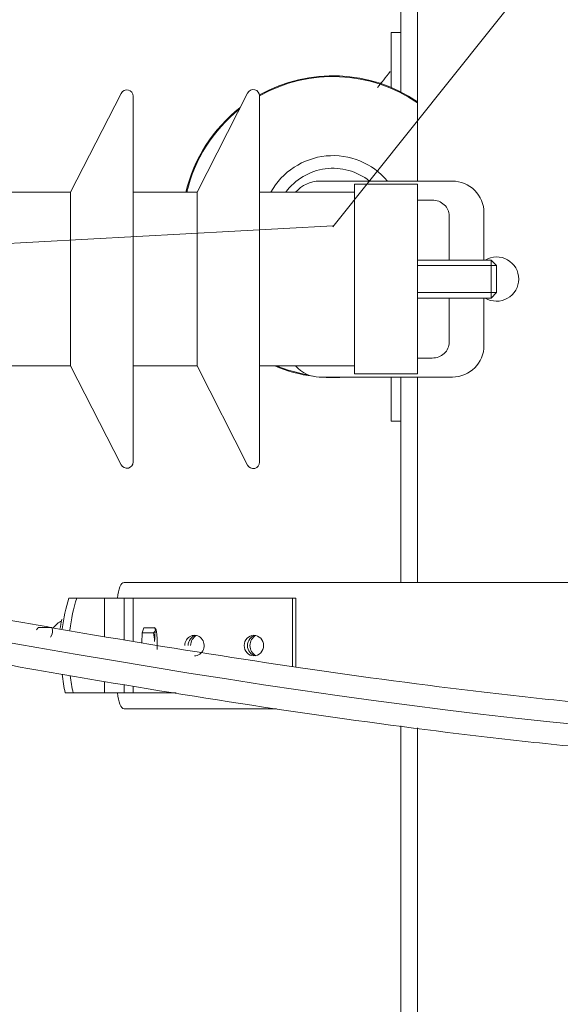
# Model space of a CAD drawing. Header units: millimetres. Extents: x -2674 to -2203, y -551 to -52.
# Tile 20 of 138: x -2399.28 to -2397.57, y -127.4 to -124.29. Entities that reach past the tile are written whole.
import ezdxf
from ezdxf.lldxf.tags import DXFTag

# ---------------------------------------------------------------- set-up
doc = ezdxf.new("R2010")
doc.units = ezdxf.units.MM
doc.layers.add('layer 1', color=7, linetype='Continuous')
tags = doc.linetypes.add('New Line24', pattern=[28.3, 19, -3.1, 3.1, -3.1]).pattern_tags.tags
tags[10:11] = [DXFTag(74, 4), DXFTag(75, 0), DXFTag(340, '0'), DXFTag(46, 1.0), DXFTag(50, 0.0), DXFTag(44, 0.0), DXFTag(45, 0.0)]
tags[8:9] = [DXFTag(74, 4), DXFTag(75, 0), DXFTag(340, '0'), DXFTag(46, 1.0), DXFTag(50, 0.0), DXFTag(44, 0.0), DXFTag(45, 0.0)]
tags[6:7] = [DXFTag(74, 4), DXFTag(75, 0), DXFTag(340, '0'), DXFTag(46, 1.0), DXFTag(50, 0.0), DXFTag(44, 0.0), DXFTag(45, 0.0)]
tags[4:5] = [DXFTag(74, 4), DXFTag(75, 0), DXFTag(340, '0'), DXFTag(46, 1.0), DXFTag(50, 0.0), DXFTag(44, 0.0), DXFTag(45, 0.0)]
tags = doc.linetypes.add('New Line25', pattern=[28.3, 19, -3.1, 3.1, -3.1]).pattern_tags.tags
tags[10:11] = [DXFTag(74, 4), DXFTag(75, 0), DXFTag(340, '0'), DXFTag(46, 1.0), DXFTag(50, 0.0), DXFTag(44, 0.0), DXFTag(45, 0.0)]
tags[8:9] = [DXFTag(74, 4), DXFTag(75, 0), DXFTag(340, '0'), DXFTag(46, 1.0), DXFTag(50, 0.0), DXFTag(44, 0.0), DXFTag(45, 0.0)]
tags[6:7] = [DXFTag(74, 4), DXFTag(75, 0), DXFTag(340, '0'), DXFTag(46, 1.0), DXFTag(50, 0.0), DXFTag(44, 0.0), DXFTag(45, 0.0)]
tags[4:5] = [DXFTag(74, 4), DXFTag(75, 0), DXFTag(340, '0'), DXFTag(46, 1.0), DXFTag(50, 0.0), DXFTag(44, 0.0), DXFTag(45, 0.0)]
tags = doc.linetypes.add('New Line33', pattern=[28.3, 19, -3.1, 3.1, -3.1]).pattern_tags.tags
tags[10:11] = [DXFTag(74, 4), DXFTag(75, 0), DXFTag(340, '0'), DXFTag(46, 1.0), DXFTag(50, 0.0), DXFTag(44, 0.0), DXFTag(45, 0.0)]
tags[8:9] = [DXFTag(74, 4), DXFTag(75, 0), DXFTag(340, '0'), DXFTag(46, 1.0), DXFTag(50, 0.0), DXFTag(44, 0.0), DXFTag(45, 0.0)]
tags[6:7] = [DXFTag(74, 4), DXFTag(75, 0), DXFTag(340, '0'), DXFTag(46, 1.0), DXFTag(50, 0.0), DXFTag(44, 0.0), DXFTag(45, 0.0)]
tags[4:5] = [DXFTag(74, 4), DXFTag(75, 0), DXFTag(340, '0'), DXFTag(46, 1.0), DXFTag(50, 0.0), DXFTag(44, 0.0), DXFTag(45, 0.0)]

msp = doc.modelspace()

# ---------------------------------------------------------------- linework, layer by layer
at = {"layer": 'layer 1', "lineweight": 9}
for points in [[(-2398.0699, -120.4058), (-2398.0699, -120.4058), (-2398.0699, -124.5166), (-2398.0699, -124.5166)], [(-2398.0167, -124.799), (-2398.0167, -124.799), (-2398.0167, -120.4058), (-2398.0167, -120.4058)], [(-2398.0999, -124.329), (-2398.0999, -124.329), (-2398.0999, -124.5028), (-2398.0999, -124.5028)], [(-2398.0699, -124.329), (-2398.0699, -124.329), (-2398.0999, -124.329), (-2398.0999, -124.329)], [(-2398.0699, -124.5166), (-2398.0699, -124.5166), (-2398.0699, -124.329), (-2398.0699, -124.329)], [(-2398.0167, -124.5478), (-2398.166, -124.4467), (-2398.3595, -124.4382), (-2398.517, -124.5259)], [(-2398.0167, -124.5508), (-2398.1657, -124.4491), (-2398.3594, -124.4405), (-2398.5168, -124.5286)], [(-2398.1036, -124.4524), (-2398.1173, -124.4696), (-2398.1308, -124.4864), (-2398.1438, -124.5028)], [(-2398.9545, -124.5211), (-2398.9545, -124.5211), (-2399.1156, -124.834), (-2399.1156, -124.834)], [(-2398.9167, -124.5303), (-2398.9167, -124.5303), (-2398.9167, -125.6878), (-2398.9167, -125.6878)], [(-2398.5546, -124.5203), (-2398.5546, -124.5203), (-2398.7141, -124.834), (-2398.7141, -124.834)], [(-2398.5167, -124.5294), (-2398.5167, -124.5294), (-2398.5167, -125.6887), (-2398.5167, -125.6887)], [(-2398.5779, -124.5662), (-2398.6641, -124.6332), (-2398.7247, -124.7277), (-2398.7497, -124.834)], [(-2398.5806, -124.5715), (-2398.664, -124.6378), (-2398.7226, -124.7303), (-2398.7471, -124.834)], [(-2398.3267, -124.799), (-2398.356, -124.799), (-2398.3837, -124.8118), (-2398.4027, -124.834)], [(-2398.3267, -124.799), (-2398.3267, -124.799), (-2397.9067, -124.799), (-2397.9067, -124.799)], [(-2398.2167, -124.809), (-2398.2167, -124.809), (-2398.2167, -124.834), (-2398.2167, -124.834)], [(-2398.0167, -124.809), (-2398.0167, -124.809), (-2398.2167, -124.809), (-2398.2167, -124.809)], [(-2398.0167, -124.809), (-2398.0167, -124.809), (-2398.0167, -125.409), (-2398.0167, -125.409)], [(-2399.1156, -124.834), (-2399.1156, -124.834), (-2399.3167, -124.834), (-2399.3167, -124.834)], [(-2399.1156, -124.834), (-2399.1156, -124.834), (-2399.1156, -125.384), (-2399.1156, -125.384)], [(-2398.7141, -124.834), (-2398.7141, -124.834), (-2398.9167, -124.834), (-2398.9167, -124.834)], [(-2398.7141, -124.834), (-2398.7141, -124.834), (-2398.7141, -125.384), (-2398.7141, -125.384)], [(-2398.2167, -124.834), (-2398.2167, -124.834), (-2398.5167, -124.834), (-2398.5167, -124.834)], [(-2398.2167, -124.834), (-2398.2167, -124.834), (-2398.2167, -125.384), (-2398.2167, -125.384)], [(-2398.0167, -124.859), (-2398.0167, -124.859), (-2397.9706, -124.859), (-2397.9706, -124.859)], [(-2397.9167, -124.909), (-2397.9167, -124.909), (-2397.9167, -125.049), (-2397.9167, -125.049)], [(-2397.8067, -124.899), (-2397.8067, -124.899), (-2397.8067, -125.049), (-2397.8067, -125.049)], [(-2397.7842, -125.049), (-2397.7842, -125.049), (-2398.0167, -125.049), (-2398.0167, -125.049)], [(-2397.7667, -125.0665), (-2397.7667, -125.0665), (-2398.0167, -125.0665), (-2398.0167, -125.0665)], [(-2397.7842, -125.049), (-2397.7842, -125.049), (-2397.7842, -125.169), (-2397.7842, -125.169)], [(-2397.7667, -125.0665), (-2397.7667, -125.0665), (-2397.7842, -125.049), (-2397.7842, -125.049)], [(-2397.7667, -125.1515), (-2397.7667, -125.1515), (-2397.7667, -125.0665), (-2397.7667, -125.0665)], [(-2397.7667, -125.1515), (-2397.7667, -125.1515), (-2398.0167, -125.1515), (-2398.0167, -125.1515)], [(-2397.7842, -125.169), (-2397.7842, -125.169), (-2397.7667, -125.1515), (-2397.7667, -125.1515)], [(-2398.0167, -125.169), (-2398.0167, -125.169), (-2397.7842, -125.169), (-2397.7842, -125.169)], [(-2397.9167, -125.169), (-2397.9167, -125.169), (-2397.9167, -125.309), (-2397.9167, -125.309)], [(-2397.8067, -125.169), (-2397.8067, -125.169), (-2397.8067, -125.319), (-2397.8067, -125.319)], [(-2397.9067, -125.419), (-2397.8515, -125.419), (-2397.8067, -125.3743), (-2397.8067, -125.319)], [(-2399.3167, -125.384), (-2399.3167, -125.384), (-2399.1156, -125.384), (-2399.1156, -125.384)], [(-2399.1156, -125.384), (-2399.1156, -125.384), (-2398.9545, -125.6969), (-2398.9545, -125.6969)], [(-2398.9167, -125.384), (-2398.9167, -125.384), (-2398.7141, -125.384), (-2398.7141, -125.384)], [(-2398.7141, -125.384), (-2398.7141, -125.384), (-2398.5546, -125.6978), (-2398.5546, -125.6978)], [(-2398.5167, -125.384), (-2398.5167, -125.384), (-2398.2167, -125.384), (-2398.2167, -125.384)], [(-2398.4689, -125.384), (-2398.4301, -125.4002), (-2398.3893, -125.4113), (-2398.3476, -125.4168)], [(-2398.4624, -125.384), (-2398.4307, -125.3968), (-2398.3976, -125.4061), (-2398.3639, -125.4119)], [(-2398.4027, -125.384), (-2398.3837, -125.4062), (-2398.356, -125.419), (-2398.3267, -125.419)], [(-2398.2167, -125.384), (-2398.2167, -125.384), (-2398.2167, -125.409), (-2398.2167, -125.409)], [(-2397.9706, -125.359), (-2397.9706, -125.359), (-2398.0167, -125.359), (-2398.0167, -125.359)], [(-2398.2167, -125.409), (-2398.2167, -125.409), (-2398.0167, -125.409), (-2398.0167, -125.409)], [(-2398.328, -125.419), (-2398.2992, -125.4216), (-2398.2702, -125.4216), (-2398.2413, -125.419)], [(-2397.9067, -125.419), (-2397.9067, -125.419), (-2398.3267, -125.419), (-2398.3267, -125.419)], [(-2398.0999, -125.419), (-2398.0999, -125.419), (-2398.0999, -125.5586), (-2398.0999, -125.5586)], [(-2398.0699, -125.5586), (-2398.0699, -125.5586), (-2398.0699, -125.419), (-2398.0699, -125.419)], [(-2398.0699, -125.419), (-2398.0699, -125.419), (-2398.0699, -126.0691), (-2398.0699, -126.0691)], [(-2398.0167, -126.0691), (-2398.0167, -126.0691), (-2398.0167, -125.419), (-2398.0167, -125.419)], [(-2398.0999, -125.5586), (-2398.0999, -125.5586), (-2398.0699, -125.5586), (-2398.0699, -125.5586)], [(-2398.9458, -126.0691), (-2398.9558, -126.0691), (-2398.9643, -126.0902), (-2398.966, -126.1191)], [(-2398.9458, -126.0691), (-2398.9458, -126.0691), (-2396.0741, -126.0691), (-2396.0741, -126.0691)], [(-2399.1201, -126.1191), (-2399.13, -126.1494), (-2399.1372, -126.1823), (-2399.1414, -126.2165)], [(-2399.0954, -126.1191), (-2399.0954, -126.1191), (-2399.1201, -126.1191), (-2399.1201, -126.1191)], [(-2399.0954, -126.1191), (-2399.1056, -126.1505), (-2399.113, -126.1847), (-2399.1172, -126.2203)], [(-2399.0954, -126.1191), (-2399.0954, -126.1191), (-2399.0162, -126.1191), (-2399.0162, -126.1191)], [(-2399.0162, -126.1191), (-2399.0162, -126.1191), (-2399.0077, -126.1191), (-2399.0077, -126.1191)], [(-2399.0041, -126.1191), (-2399.0041, -126.1191), (-2399.0077, -126.1191), (-2399.0077, -126.1191)], [(-2399.0077, -126.1191), (-2399.0077, -126.1191), (-2399.0077, -126.2408), (-2399.0077, -126.2408)], [(-2399.0041, -126.1191), (-2399.0041, -126.1191), (-2398.9454, -126.1191), (-2398.9454, -126.1191)], [(-2398.9454, -126.2514), (-2398.9454, -126.2514), (-2398.9454, -126.1191), (-2398.9454, -126.1191)], [(-2398.9172, -126.1191), (-2398.9172, -126.1191), (-2398.9454, -126.1191), (-2398.9454, -126.1191)], [(-2398.9172, -126.2558), (-2398.9172, -126.2558), (-2398.9172, -126.1191), (-2398.9172, -126.1191)], [(-2398.9153, -126.1191), (-2398.9153, -126.1191), (-2398.9172, -126.1191), (-2398.9172, -126.1191)], [(-2398.9072, -126.1191), (-2398.9072, -126.1191), (-2398.9153, -126.1191), (-2398.9153, -126.1191)], [(-2398.8492, -126.1191), (-2398.8492, -126.1191), (-2398.9072, -126.1191), (-2398.9072, -126.1191)], [(-2398.8091, -126.1191), (-2398.8091, -126.1191), (-2398.8492, -126.1191), (-2398.8492, -126.1191)], [(-2398.4127, -126.1191), (-2398.4127, -126.1191), (-2398.8091, -126.1191), (-2398.8091, -126.1191)], [(-2398.4127, -126.3355), (-2398.4127, -126.3355), (-2398.4127, -126.1191), (-2398.4127, -126.1191)], [(-2398.4127, -126.1191), (-2398.4127, -126.1191), (-2398.4025, -126.1191), (-2398.4025, -126.1191)], [(-2398.4025, -126.3371), (-2398.4025, -126.3371), (-2398.4025, -126.1191), (-2398.4025, -126.1191)], [(-2399.1422, -126.1911), (-2399.1535, -126.1954), (-2399.1631, -126.2032), (-2399.1696, -126.2133)], [(-2399.142, -126.1861), (-2399.1441, -126.1861), (-2399.1461, -126.1967), (-2399.1474, -126.215)], [(-2399.2197, -126.2151), (-2399.2197, -126.2151), (-2399.2223, -126.2198), (-2399.2223, -126.2198)], [(-2399.2173, -126.2114), (-2399.2186, -126.2129), (-2399.2196, -126.2145), (-2399.2206, -126.2163)], [(-2399.2173, -126.2114), (-2399.2173, -126.2114), (-2399.1745, -126.2114), (-2399.1745, -126.2114)], [(-2399.1788, -126.2423), (-2399.1718, -126.2336), (-2399.1701, -126.2217), (-2399.1745, -126.2114)], [(-2398.8836, -126.2132), (-2398.8836, -126.2132), (-2398.8884, -126.2284), (-2398.8884, -126.2284)], [(-2398.8482, -126.2132), (-2398.8482, -126.2132), (-2398.8836, -126.2132), (-2398.8836, -126.2132)], [(-2398.8461, -126.2208), (-2398.8476, -126.2255), (-2398.8488, -126.2391), (-2398.8492, -126.2564)], [(-2398.8443, -126.2197), (-2398.8443, -126.2197), (-2398.8489, -126.2117), (-2398.8489, -126.2117)], [(-2398.8482, -126.2132), (-2398.8482, -126.2132), (-2398.8461, -126.2208), (-2398.8461, -126.2208)], [(-2398.8419, -126.2336), (-2398.843, -126.221), (-2398.8446, -126.2161), (-2398.8461, -126.2208)], [(-2398.8884, -126.2284), (-2398.8884, -126.2284), (-2398.8891, -126.2603), (-2398.8891, -126.2603)], [(-2398.853, -126.2284), (-2398.853, -126.2284), (-2398.8884, -126.2284), (-2398.8884, -126.2284)], [(-2398.8492, -126.2564), (-2398.8491, -126.2469), (-2398.8504, -126.2375), (-2398.853, -126.2284)], [(-2398.8408, -126.2818), (-2398.8404, -126.2645), (-2398.8408, -126.2461), (-2398.8419, -126.2336)], [(-2398.7177, -126.237), (-2398.7324, -126.2397), (-2398.7431, -126.2532), (-2398.7431, -126.2691)], [(-2398.7162, -126.2374), (-2398.7278, -126.2431), (-2398.7352, -126.2555), (-2398.7352, -126.2691)], [(-2399.1419, -126.3597), (-2399.1395, -126.38), (-2399.136, -126.3999), (-2399.1316, -126.4191)], [(-2399.1166, -126.3641), (-2399.1142, -126.3829), (-2399.111, -126.4013), (-2399.1068, -126.4191)], [(-2399.0077, -126.3828), (-2399.0077, -126.3828), (-2399.0077, -126.4191), (-2399.0077, -126.4191)], [(-2398.9454, -126.4191), (-2398.9454, -126.4191), (-2398.9454, -126.3932), (-2398.9454, -126.3932)], [(-2398.9172, -126.4191), (-2398.9172, -126.4191), (-2398.9172, -126.3977), (-2398.9172, -126.3977)], [(-2399.1068, -126.4191), (-2399.1068, -126.4191), (-2399.1316, -126.4191), (-2399.1316, -126.4191)], [(-2399.1068, -126.4191), (-2399.1068, -126.4191), (-2399.0162, -126.4191), (-2399.0162, -126.4191)], [(-2399.0162, -126.4191), (-2399.0162, -126.4191), (-2399.0077, -126.4191), (-2399.0077, -126.4191)], [(-2399.0041, -126.4191), (-2399.0041, -126.4191), (-2399.0077, -126.4191), (-2399.0077, -126.4191)], [(-2399.0041, -126.4191), (-2399.0041, -126.4191), (-2398.9454, -126.4191), (-2398.9454, -126.4191)], [(-2398.966, -126.4191), (-2398.9643, -126.4479), (-2398.9558, -126.4691), (-2398.9458, -126.4691)], [(-2398.9172, -126.4191), (-2398.9172, -126.4191), (-2398.9454, -126.4191), (-2398.9454, -126.4191)], [(-2398.9153, -126.4191), (-2398.9153, -126.4191), (-2398.9172, -126.4191), (-2398.9172, -126.4191)], [(-2398.9072, -126.4191), (-2398.9072, -126.4191), (-2398.9153, -126.4191), (-2398.9153, -126.4191)], [(-2398.8492, -126.4191), (-2398.8492, -126.4191), (-2398.9072, -126.4191), (-2398.9072, -126.4191)], [(-2398.8091, -126.4191), (-2398.8091, -126.4191), (-2398.8492, -126.4191), (-2398.8492, -126.4191)], [(-2398.7811, -126.4191), (-2398.7811, -126.4191), (-2398.8091, -126.4191), (-2398.8091, -126.4191)], [(-2398.4635, -126.4691), (-2398.4635, -126.4691), (-2398.9458, -126.4691), (-2398.9458, -126.4691)], [(-2398.0699, -126.5229), (-2398.0699, -126.5229), (-2398.0699, -129.0166), (-2398.0699, -129.0166)], [(-2398.0167, -129.299), (-2398.0167, -129.299), (-2398.0167, -126.53), (-2398.0167, -126.53)]]:
    msp.add_open_spline(points, degree=3, dxfattribs=at)
at = {"layer": 'layer 1', "linetype": 'New Line24', "lineweight": 9}
msp.add_open_spline([(-2398.2846, -124.9437), (-2398.2846, -124.9437), (-2398.2846, -124.9437), (-2398.2846, -124.9437), (-2398.2846, -124.9437), (-2398.2846, -124.9437), (-2394.9167, -120.724), (-2394.9167, -120.724), (-2394.9167, -120.724), (-2394.9167, -120.724), (-2394.9167, -120.724), (-2394.9167, -120.724), (-2394.9167, -120.724), (-2394.9167, -120.724), (-2395.0304, -120.724), (-2395.0304, -120.724), (-2395.0304, -120.724), (-2395.0304, -120.724), (-2395.0304, -120.724), (-2395.0304, -120.724), (-2395.0304, -120.724), (-2395.0304, -120.724), (-2395.7522, -120.719), (-2395.7522, -120.719), (-2395.7522, -120.719), (-2395.7522, -120.719), (-2395.7522, -120.719), (-2395.7522, -120.719)], degree=3, knots=[0, 0, 0, 0, 0.125, 0.125, 0.125, 0.125, 0.25, 0.25, 0.25, 0.25, 0.375, 0.375, 0.375, 0.375, 0.5, 0.5, 0.5, 0.5, 0.625, 0.625, 0.625, 0.625, 0.75, 0.75, 0.75, 0.75, 1, 1, 1, 1], dxfattribs=at)
at = {"layer": 'layer 1', "linetype": 'New Line25', "lineweight": 9}
msp.add_open_spline([(-2398.2846, -129.4437), (-2398.2846, -129.4437), (-2398.2846, -129.4437), (-2398.2846, -129.4437), (-2398.2846, -129.4437), (-2398.2846, -129.4437), (-2394.9167, -121.784), (-2394.9167, -121.784), (-2394.9167, -121.784), (-2394.9167, -121.784), (-2394.9167, -121.784), (-2394.9167, -121.784), (-2394.9167, -121.784), (-2394.9167, -121.784), (-2395.0304, -121.784), (-2395.0304, -121.784), (-2395.0304, -121.784), (-2395.0304, -121.784), (-2395.0304, -121.784), (-2395.0304, -121.784), (-2395.0304, -121.784), (-2395.0304, -121.784), (-2395.7522, -120.719), (-2395.7522, -120.719), (-2395.7522, -120.719), (-2395.7522, -120.719), (-2395.7522, -120.719), (-2395.7522, -120.719)], degree=3, knots=[0, 0, 0, 0, 0.125, 0.125, 0.125, 0.125, 0.25, 0.25, 0.25, 0.25, 0.375, 0.375, 0.375, 0.375, 0.5, 0.5, 0.5, 0.5, 0.625, 0.625, 0.625, 0.625, 0.75, 0.75, 0.75, 0.75, 1, 1, 1, 1], dxfattribs=at)
at = {"layer": 'layer 1', "lineweight": 9}
for points, knots in [([(-2398.9167, -124.5303), (-2398.9167, -124.521), (-2398.9231, -124.513), (-2398.932, -124.5108), (-2398.932, -124.5108), (-2398.941, -124.5086), (-2398.9503, -124.5129), (-2398.9545, -124.5211)], [0, 0, 0, 0, 0.333333, 0.333333, 0.333333, 0.333333, 1, 1, 1, 1]), ([(-2398.5167, -124.5294), (-2398.5167, -124.5201), (-2398.5231, -124.5121), (-2398.5321, -124.5099), (-2398.5321, -124.5099), (-2398.5411, -124.5077), (-2398.5504, -124.512), (-2398.5546, -124.5203)], [0, 0, 0, 0, 0.333333, 0.333333, 0.333333, 0.333333, 1, 1, 1, 1]), ([(-2401.1286, -125.0248), (-2401.135, -125.0252), (-2401.1413, -125.0255), (-2401.1474, -125.0259), (-2401.1474, -125.0259), (-2401.1906, -125.0282), (-2401.2291, -125.0303), (-2401.2617, -125.0321), (-2401.2617, -125.0321), (-2401.2944, -125.0339), (-2401.3213, -125.0353), (-2401.3421, -125.0364), (-2401.3421, -125.0364), (-2401.3632, -125.0375), (-2401.3782, -125.0383), (-2401.3832, -125.0387), (-2401.3832, -125.0387), (-2401.3884, -125.0392), (-2401.3831, -125.0393), (-2401.3972, -125.0384), (-2401.3972, -125.0384), (-2401.4107, -125.0375), (-2401.4423, -125.0357), (-2401.4903, -125.0327), (-2401.4903, -125.0327), (-2401.537, -125.0299), (-2401.5993, -125.0261), (-2401.6753, -125.0215), (-2401.6753, -125.0215), (-2401.7514, -125.0168), (-2401.8413, -125.0113), (-2401.9413, -125.0051), (-2401.9413, -125.0051), (-2402.0422, -124.9988), (-2402.1535, -124.9919), (-2402.2717, -124.9845), (-2402.2717, -124.9845), (-2402.4316, -124.9744), (-2402.6042, -124.9635), (-2402.7832, -124.9521), (-2402.7832, -124.9521), (-2402.9637, -124.9405), (-2403.1507, -124.9284), (-2403.3395, -124.916), (-2403.3395, -124.916), (-2403.529, -124.9036), (-2403.7203, -124.8909), (-2403.9094, -124.8781), (-2403.9094, -124.8781), (-2404.0983, -124.8653), (-2404.285, -124.8524), (-2404.4656, -124.8396), (-2404.4656, -124.8396), (-2404.6456, -124.8269), (-2404.8196, -124.8142), (-2404.9822, -124.802), (-2404.9822, -124.802), (-2405.1444, -124.7898), (-2405.2953, -124.778), (-2405.4325, -124.7668), (-2405.4325, -124.7668), (-2405.5357, -124.7583), (-2405.6311, -124.7503), (-2405.7194, -124.7427), (-2405.7194, -124.7427), (-2405.8077, -124.735), (-2405.8889, -124.7278), (-2405.9629, -124.7211), (-2405.9629, -124.7211), (-2406.0371, -124.7144), (-2406.104, -124.7083), (-2406.1642, -124.7026), (-2406.1642, -124.7026), (-2406.2273, -124.6968), (-2406.2829, -124.6915), (-2406.3306, -124.687), (-2406.3306, -124.687), (-2406.3814, -124.6822), (-2406.4232, -124.6783), (-2406.4588, -124.6751), (-2406.4588, -124.6751), (-2406.4922, -124.6721), (-2406.5201, -124.6697), (-2406.5362, -124.6688), (-2406.5362, -124.6688), (-2406.5434, -124.6685), (-2406.5482, -124.6684), (-2406.5582, -124.6678), (-2406.5582, -124.6678), (-2406.5671, -124.6672), (-2406.5802, -124.6661), (-2406.5968, -124.6744), (-2406.5968, -124.6744), (-2406.6115, -124.6817), (-2406.629, -124.6963), (-2406.6362, -124.7142), (-2406.6362, -124.7142), (-2406.6429, -124.7306), (-2406.641, -124.7499), (-2406.6349, -124.7644), (-2406.6349, -124.7644), (-2406.6266, -124.7842), (-2406.6106, -124.7953), (-2406.5972, -124.8022), (-2406.5972, -124.8022), (-2406.58, -124.8111), (-2406.5671, -124.8132), (-2406.5548, -124.8155), (-2406.5548, -124.8155), (-2406.5407, -124.8181), (-2406.5272, -124.8211), (-2406.5101, -124.8245), (-2406.5101, -124.8245), (-2406.4938, -124.8278), (-2406.4741, -124.8315), (-2406.452, -124.8356), (-2406.452, -124.8356), (-2406.4195, -124.8416), (-2406.3818, -124.8486), (-2406.3383, -124.8567), (-2406.3383, -124.8567), (-2406.2977, -124.8642), (-2406.2521, -124.8727), (-2406.2012, -124.8821), (-2406.2012, -124.8821), (-2406.1246, -124.8964), (-2406.036, -124.913), (-2405.9352, -124.9322), (-2405.9352, -124.9322), (-2405.8347, -124.9513), (-2405.7219, -124.973), (-2405.5967, -124.9975), (-2405.5967, -124.9975), (-2405.4717, -125.022), (-2405.3343, -125.0493), (-2405.1843, -125.0797), (-2405.1843, -125.0797), (-2405.0348, -125.11), (-2404.8728, -125.1434), (-2404.6987, -125.1799), (-2404.6987, -125.1799), (-2404.5248, -125.2164), (-2404.3388, -125.2561), (-2404.1416, -125.2991), (-2404.1416, -125.2991), (-2403.9438, -125.3421), (-2403.7348, -125.3885), (-2403.5164, -125.4375), (-2403.5164, -125.4375), (-2403.2966, -125.4868), (-2403.0674, -125.5388), (-2402.8314, -125.5923), (-2402.8314, -125.5923), (-2402.5947, -125.6459), (-2402.3511, -125.701), (-2402.1024, -125.7567), (-2402.1024, -125.7567), (-2401.8533, -125.8124), (-2401.5991, -125.8687), (-2401.3412, -125.9245), (-2401.3412, -125.9245), (-2401.0836, -125.9804), (-2400.8223, -126.0358), (-2400.5593, -126.0899), (-2400.5593, -126.0899), (-2400.2967, -126.1438), (-2400.0322, -126.1964), (-2399.7679, -126.2465), (-2399.7679, -126.2465), (-2399.5044, -126.2965), (-2399.2409, -126.344), (-2398.9804, -126.3877), (-2398.9804, -126.3877), (-2398.7835, -126.4207), (-2398.5883, -126.4516), (-2398.3962, -126.4797), (-2398.3962, -126.4797), (-2398.1985, -126.5086), (-2398.0042, -126.5345), (-2397.815, -126.5567), (-2397.815, -126.5567), (-2397.7156, -126.5684), (-2397.6177, -126.5791), (-2397.5217, -126.5887), (-2397.5217, -126.5887), (-2397.411, -126.5997), (-2397.3028, -126.6093), (-2397.1962, -126.6174), (-2397.1962, -126.6174), (-2397.0734, -126.6267), (-2396.9526, -126.634), (-2396.842, -126.6385), (-2396.842, -126.6385), (-2396.7223, -126.6434), (-2396.6146, -126.6448), (-2396.4902, -126.646)], [0, 0, 0, 0, 0.02, 0.02, 0.02, 0.02, 0.04, 0.04, 0.04, 0.04, 0.06, 0.06, 0.06, 0.06, 0.08, 0.08, 0.08, 0.08, 0.1, 0.1, 0.1, 0.1, 0.12, 0.12, 0.12, 0.12, 0.14, 0.14, 0.14, 0.14, 0.16, 0.16, 0.16, 0.16, 0.18, 0.18, 0.18, 0.18, 0.2, 0.2, 0.2, 0.2, 0.22, 0.22, 0.22, 0.22, 0.24, 0.24, 0.24, 0.24, 0.26, 0.26, 0.26, 0.26, 0.28, 0.28, 0.28, 0.28, 0.3, 0.3, 0.3, 0.3, 0.32, 0.32, 0.32, 0.32, 0.34, 0.34, 0.34, 0.34, 0.36, 0.36, 0.36, 0.36, 0.38, 0.38, 0.38, 0.38, 0.4, 0.4, 0.4, 0.4, 0.42, 0.42, 0.42, 0.42, 0.44, 0.44, 0.44, 0.44, 0.46, 0.46, 0.46, 0.46, 0.48, 0.48, 0.48, 0.48, 0.5, 0.5, 0.5, 0.5, 0.52, 0.52, 0.52, 0.52, 0.54, 0.54, 0.54, 0.54, 0.56, 0.56, 0.56, 0.56, 0.58, 0.58, 0.58, 0.58, 0.6, 0.6, 0.6, 0.6, 0.62, 0.62, 0.62, 0.62, 0.64, 0.64, 0.64, 0.64, 0.66, 0.66, 0.66, 0.66, 0.68, 0.68, 0.68, 0.68, 0.7, 0.7, 0.7, 0.7, 0.72, 0.72, 0.72, 0.72, 0.74, 0.74, 0.74, 0.74, 0.76, 0.76, 0.76, 0.76, 0.78, 0.78, 0.78, 0.78, 0.8, 0.8, 0.8, 0.8, 0.82, 0.82, 0.82, 0.82, 0.84, 0.84, 0.84, 0.84, 0.86, 0.86, 0.86, 0.86, 0.88, 0.88, 0.88, 0.88, 0.9, 0.9, 0.9, 0.9, 0.92, 0.92, 0.92, 0.92, 0.94, 0.94, 0.94, 0.94, 0.96, 0.96, 0.96, 0.96, 1, 1, 1, 1]), ([(-2396.4698, -126.5062), (-2396.6015, -126.505), (-2396.7133, -126.5036), (-2396.8386, -126.4985), (-2396.8386, -126.4985), (-2396.9482, -126.4941), (-2397.0681, -126.4867), (-2397.1901, -126.4774), (-2397.1901, -126.4774), (-2397.296, -126.4694), (-2397.4035, -126.4598), (-2397.5137, -126.4488), (-2397.5137, -126.4488), (-2397.6093, -126.4392), (-2397.7068, -126.4286), (-2397.8059, -126.4169), (-2397.8059, -126.4169), (-2397.9949, -126.3945), (-2398.1892, -126.3685), (-2398.3869, -126.3396), (-2398.3869, -126.3396), (-2398.5792, -126.3114), (-2398.7746, -126.2804), (-2398.9717, -126.2472), (-2398.9717, -126.2472), (-2399.2328, -126.2033), (-2399.4968, -126.1556), (-2399.7609, -126.1054), (-2399.7609, -126.1054), (-2400.0259, -126.0551), (-2400.2909, -126.0022), (-2400.554, -125.9481), (-2400.554, -125.9481), (-2400.8177, -125.8938), (-2401.0795, -125.8381), (-2401.3377, -125.7821), (-2401.3377, -125.7821), (-2401.5961, -125.726), (-2401.8509, -125.6696), (-2402.1005, -125.6137), (-2402.1005, -125.6137), (-2402.3498, -125.5579), (-2402.594, -125.5026), (-2402.8309, -125.4489), (-2402.8309, -125.4489), (-2403.0673, -125.3953), (-2403.2966, -125.3433), (-2403.5166, -125.294), (-2403.5166, -125.294), (-2403.7353, -125.2449), (-2403.9449, -125.1986), (-2404.1429, -125.1555), (-2404.1429, -125.1555), (-2404.3404, -125.1126), (-2404.5265, -125.073), (-2404.7004, -125.0366), (-2404.7004, -125.0366), (-2404.8743, -125.0002), (-2405.0359, -124.967), (-2405.185, -124.9368), (-2405.185, -124.9368), (-2405.3345, -124.9066), (-2405.4713, -124.8794), (-2405.5956, -124.8551), (-2405.5956, -124.8551), (-2405.72, -124.8308), (-2405.8319, -124.8093), (-2405.9315, -124.7904), (-2405.9315, -124.7904), (-2406.0312, -124.7715), (-2406.1186, -124.7551), (-2406.1941, -124.7411), (-2406.1941, -124.7411), (-2406.2514, -124.7305), (-2406.3017, -124.7212), (-2406.3451, -124.7131), (-2406.3451, -124.7131), (-2406.3925, -124.7043), (-2406.4315, -124.6971), (-2406.4622, -124.6912), (-2406.4622, -124.6912), (-2406.4787, -124.688), (-2406.4928, -124.6852), (-2406.5048, -124.6829), (-2406.5048, -124.6829), (-2406.5167, -124.6805), (-2406.5265, -124.6786), (-2406.5288, -124.6781), (-2406.5288, -124.6781), (-2406.5307, -124.6778), (-2406.5275, -124.6784), (-2406.5197, -124.6876), (-2406.5197, -124.6876), (-2406.5136, -124.6947), (-2406.5047, -124.707), (-2406.5017, -124.7238), (-2406.5017, -124.7238), (-2406.4987, -124.7405), (-2406.5015, -124.7616), (-2406.5115, -124.7766), (-2406.5115, -124.7766), (-2406.5229, -124.7937), (-2406.5437, -124.8028), (-2406.5519, -124.8067), (-2406.5519, -124.8067), (-2406.5613, -124.8111), (-2406.5543, -124.8088), (-2406.5471, -124.8082), (-2406.5471, -124.8082), (-2406.5392, -124.8076), (-2406.531, -124.809), (-2406.5204, -124.8102), (-2406.5204, -124.8102), (-2406.5016, -124.8125), (-2406.4752, -124.8143), (-2406.4429, -124.8171), (-2406.4429, -124.8171), (-2406.4101, -124.8199), (-2406.3712, -124.8237), (-2406.3259, -124.828), (-2406.3259, -124.828), (-2406.2619, -124.8341), (-2406.185, -124.8413), (-2406.0949, -124.8496), (-2406.0949, -124.8496), (-2406.0402, -124.8546), (-2405.9806, -124.8601), (-2405.9161, -124.8658)], [0, 0, 0, 0, 0.030303, 0.030303, 0.030303, 0.030303, 0.060606, 0.060606, 0.060606, 0.060606, 0.090909, 0.090909, 0.090909, 0.090909, 0.121212, 0.121212, 0.121212, 0.121212, 0.151515, 0.151515, 0.151515, 0.151515, 0.181818, 0.181818, 0.181818, 0.181818, 0.212121, 0.212121, 0.212121, 0.212121, 0.242424, 0.242424, 0.242424, 0.242424, 0.272727, 0.272727, 0.272727, 0.272727, 0.30303, 0.30303, 0.30303, 0.30303, 0.333333, 0.333333, 0.333333, 0.333333, 0.363636, 0.363636, 0.363636, 0.363636, 0.393939, 0.393939, 0.393939, 0.393939, 0.424242, 0.424242, 0.424242, 0.424242, 0.454545, 0.454545, 0.454545, 0.454545, 0.484848, 0.484848, 0.484848, 0.484848, 0.515152, 0.515152, 0.515152, 0.515152, 0.545455, 0.545455, 0.545455, 0.545455, 0.575758, 0.575758, 0.575758, 0.575758, 0.606061, 0.606061, 0.606061, 0.606061, 0.636364, 0.636364, 0.636364, 0.636364, 0.666667, 0.666667, 0.666667, 0.666667, 0.69697, 0.69697, 0.69697, 0.69697, 0.727273, 0.727273, 0.727273, 0.727273, 0.757576, 0.757576, 0.757576, 0.757576, 0.787879, 0.787879, 0.787879, 0.787879, 0.818182, 0.818182, 0.818182, 0.818182, 0.848485, 0.848485, 0.848485, 0.848485, 0.878788, 0.878788, 0.878788, 0.878788, 0.909091, 0.909091, 0.909091, 0.909091, 0.939394, 0.939394, 0.939394, 0.939394, 1, 1, 1, 1]), ([(-2398.112, -124.799), (-2398.1595, -124.7421), (-2398.232, -124.7123), (-2398.3059, -124.7193), (-2398.3059, -124.7193), (-2398.3797, -124.7263), (-2398.4453, -124.7692), (-2398.4813, -124.834)], [0, 0, 0, 0, 0.333333, 0.333333, 0.333333, 0.333333, 1, 1, 1, 1]), ([(-2398.1688, -124.799), (-2398.2082, -124.7674), (-2398.2588, -124.7533), (-2398.3088, -124.7599), (-2398.3088, -124.7599), (-2398.3589, -124.7665), (-2398.4041, -124.7933), (-2398.4339, -124.834)], [0, 0, 0, 0, 0.333333, 0.333333, 0.333333, 0.333333, 1, 1, 1, 1]), ([(-2397.8067, -124.899), (-2397.8067, -124.8725), (-2397.8173, -124.8471), (-2397.836, -124.8283), (-2397.836, -124.8283), (-2397.8548, -124.8096), (-2397.8802, -124.799), (-2397.9067, -124.799)], [0, 0, 0, 0, 0.333333, 0.333333, 0.333333, 0.333333, 1, 1, 1, 1]), ([(-2397.9167, -124.909), (-2397.9167, -124.8958), (-2397.9224, -124.883), (-2397.9325, -124.8737), (-2397.9325, -124.8737), (-2397.9426, -124.8643), (-2397.9563, -124.859), (-2397.9706, -124.859)], [0, 0, 0, 0, 0.333333, 0.333333, 0.333333, 0.333333, 1, 1, 1, 1]), ([(-2397.6967, -125.109), (-2397.6967, -125.0838), (-2397.7103, -125.0605), (-2397.7323, -125.0481), (-2397.7323, -125.0481), (-2397.7542, -125.0357), (-2397.7812, -125.036), (-2397.8028, -125.049)], [0, 0, 0, 0, 0.333333, 0.333333, 0.333333, 0.333333, 1, 1, 1, 1]), ([(-2397.8028, -125.169), (-2397.7812, -125.182), (-2397.7542, -125.1824), (-2397.7323, -125.1699), (-2397.7323, -125.1699), (-2397.7103, -125.1575), (-2397.6967, -125.1343), (-2397.6967, -125.109)], [0, 0, 0, 0, 0.333333, 0.333333, 0.333333, 0.333333, 1, 1, 1, 1]), ([(-2397.9706, -125.359), (-2397.9563, -125.359), (-2397.9426, -125.3538), (-2397.9325, -125.3444), (-2397.9325, -125.3444), (-2397.9224, -125.335), (-2397.9167, -125.3223), (-2397.9167, -125.309)], [0, 0, 0, 0, 0.333333, 0.333333, 0.333333, 0.333333, 1, 1, 1, 1]), ([(-2398.9545, -125.6969), (-2398.9503, -125.7051), (-2398.941, -125.7094), (-2398.932, -125.7072), (-2398.932, -125.7072), (-2398.9231, -125.7051), (-2398.9167, -125.697), (-2398.9167, -125.6878)], [0, 0, 0, 0, 0.333333, 0.333333, 0.333333, 0.333333, 1, 1, 1, 1]), ([(-2398.5546, -125.6978), (-2398.5504, -125.706), (-2398.5411, -125.7103), (-2398.5321, -125.7081), (-2398.5321, -125.7081), (-2398.5231, -125.706), (-2398.5167, -125.6979), (-2398.5167, -125.6887)], [0, 0, 0, 0, 0.333333, 0.333333, 0.333333, 0.333333, 1, 1, 1, 1]), ([(-2398.8461, -126.2208), (-2398.8463, -126.2215), (-2398.8467, -126.2221), (-2398.8471, -126.2228), (-2398.8471, -126.2228), (-2398.8475, -126.2234), (-2398.848, -126.224), (-2398.8486, -126.2247), (-2398.8486, -126.2247), (-2398.8497, -126.2259), (-2398.8513, -126.2272), (-2398.853, -126.2284)], [0, 0, 0, 0, 0.25, 0.25, 0.25, 0.25, 0.5, 0.5, 0.5, 0.5, 1, 1, 1, 1]), ([(-2398.7228, -126.3016), (-2398.7105, -126.3016), (-2398.6993, -126.2937), (-2398.6946, -126.2815), (-2398.6946, -126.2815), (-2398.6899, -126.2694), (-2398.6925, -126.2554), (-2398.7012, -126.2461), (-2398.7012, -126.2461), (-2398.71, -126.2368), (-2398.7231, -126.234), (-2398.7345, -126.2391), (-2398.7345, -126.2391), (-2398.7459, -126.2441), (-2398.7534, -126.2559), (-2398.7534, -126.2691)], [0, 0, 0, 0, 0.2, 0.2, 0.2, 0.2, 0.4, 0.4, 0.4, 0.4, 0.6, 0.6, 0.6, 0.6, 1, 1, 1, 1]), ([(-2398.5349, -126.3016), (-2398.518, -126.3016), (-2398.5043, -126.287), (-2398.5043, -126.2691), (-2398.5043, -126.2691), (-2398.5043, -126.2511), (-2398.518, -126.2366), (-2398.5349, -126.2366), (-2398.5349, -126.2366), (-2398.5518, -126.2366), (-2398.5654, -126.2511), (-2398.5654, -126.2691), (-2398.5654, -126.2691), (-2398.5654, -126.287), (-2398.5518, -126.3016), (-2398.5349, -126.3016)], [0, 0, 0, 0, 0.2, 0.2, 0.2, 0.2, 0.4, 0.4, 0.4, 0.4, 0.6, 0.6, 0.6, 0.6, 1, 1, 1, 1]), ([(-2398.5298, -126.237), (-2398.5444, -126.2397), (-2398.5552, -126.2532), (-2398.5552, -126.2691), (-2398.5552, -126.2691), (-2398.5552, -126.2849), (-2398.5444, -126.2985), (-2398.5298, -126.3011)], [0, 0, 0, 0, 0.333333, 0.333333, 0.333333, 0.333333, 1, 1, 1, 1]), ([(-2398.5283, -126.2374), (-2398.5398, -126.2431), (-2398.5473, -126.2555), (-2398.5473, -126.2691), (-2398.5473, -126.2691), (-2398.5473, -126.2827), (-2398.5398, -126.2951), (-2398.5283, -126.3008)], [0, 0, 0, 0, 0.333333, 0.333333, 0.333333, 0.333333, 1, 1, 1, 1])]:
    msp.add_open_spline(points, degree=3, knots=knots, dxfattribs=at)
at = {"layer": 'layer 1', "linetype": 'New Line33', "lineweight": 9}
msp.add_open_spline([(-2396.4698, -126.5762), (-2396.4793, -126.5762), (-2396.4888, -126.5762), (-2396.4982, -126.5762), (-2396.4982, -126.5762), (-2398.4259, -126.5762), (-2401.6955, -125.7693), (-2403.7893, -125.3048), (-2403.7893, -125.3048), (-2406.9348, -124.6071), (-2407.4266, -124.6821), (-2405.1919, -124.8561), (-2405.1919, -124.8561), (-2403.8107, -124.9637), (-2401.3879, -125.109), (-2401.3879, -125.109), (-2401.3879, -125.109), (-2401.3879, -125.109), (-2401.3879, -125.109), (-2401.3879, -125.109), (-2401.3879, -125.109), (-2401.3879, -125.109), (-2398.2846, -124.9401), (-2398.2846, -124.9401), (-2398.2846, -124.9401), (-2398.2846, -124.9401), (-2398.2846, -124.9401), (-2398.2846, -124.9401)], degree=3, knots=[0, 0, 0, 0, 0.125, 0.125, 0.125, 0.125, 0.25, 0.25, 0.25, 0.25, 0.375, 0.375, 0.375, 0.375, 0.5, 0.5, 0.5, 0.5, 0.625, 0.625, 0.625, 0.625, 0.75, 0.75, 0.75, 0.75, 1, 1, 1, 1], dxfattribs=at)

doc.saveas('drawing.dxf')
